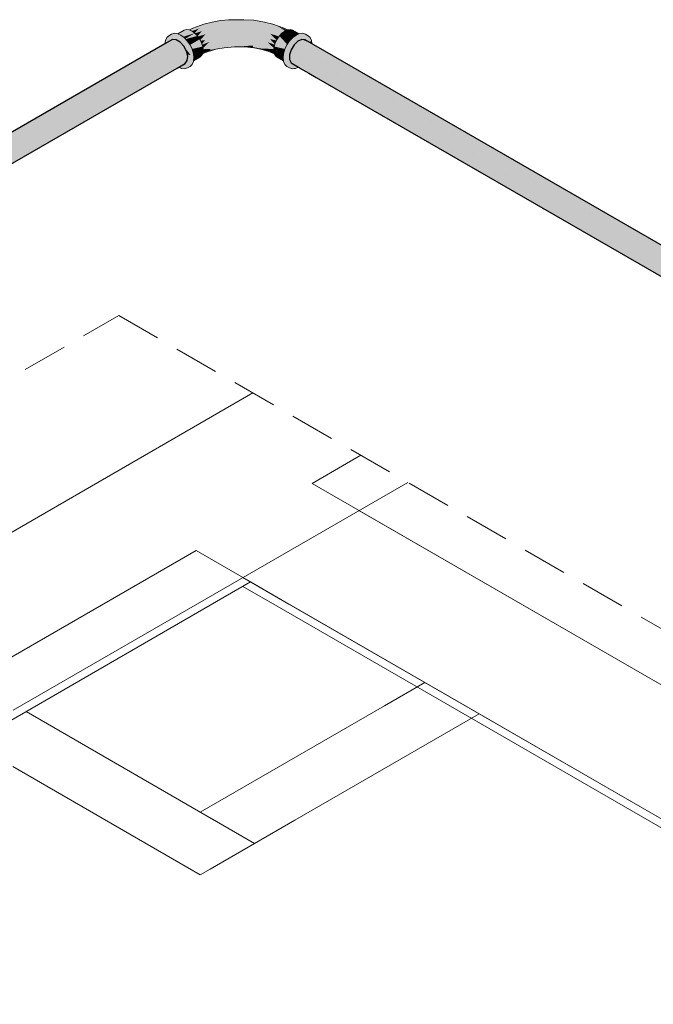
# Model space of a CAD drawing. Header units: millimetres. Extents: x 2 to 902, y -447 to 199.
# Tile 188 of 256: x 36.46 to 39.29, y 86.74 to 91.15. Entities that reach past the tile are written whole.
import ezdxf

# ---------------------------------------------------------------- set-up
doc = ezdxf.new("R2010")
doc.units = ezdxf.units.MM
doc.header["$MEASUREMENT"] = 0
doc.linetypes.add('JIS_02_2.0', pattern=[0.3, 0.2, -0.1])
for name, color, linetype, lineweight in [('AF-Condutos', 4, 'Continuous', 25), ('AF-Conexões', 9, 'Continuous', 18), ('DI-Área do detalhe', 7, 'JIS_02_2.0', 9), ('IFC-Laje-Contorno', 134, 'Continuous', 5), ('IFC-Parede padrão-Contorno', 44, 'Continuous', 5), ('IFC-Parede-Contorno', 42, 'Continuous', 5)]:
    doc.layers.add(name, color=color, linetype=linetype, lineweight=lineweight)

msp = doc.modelspace()

# ---------------------------------------------------------------- hatches: boundary and pattern name
at = {"layer": 'AF-Condutos', "linetype": 'Continuous'}
for points in [[(37.2006, 90.9525), (37.1648, 90.9319), (37.171, 90.9354), (37.2006, 90.9525), (37.2096, 90.9653), (37.1635, 90.9386), (37.2096, 90.9653), (37.2115, 90.9849), (37.206, 91.0078), (37.1189, 90.9576), (37.1443, 90.9468), (37.1253, 90.9358), (37.1263, 90.9357), (37.145, 90.9465), (37.1263, 90.9357), (34.71, 89.5406), (37.1531, 90.933), (37.1631, 90.9388), (37.1537, 90.933), (37.1631, 90.9388), (37.1532, 90.933), (34.7081, 89.521), (37.1631, 90.9388), (34.71, 89.5406), (37.1263, 90.9357), (37.1253, 90.9358), (37.1443, 90.9468), (37.125, 90.9358), (37.1443, 90.9468), (37.1189, 90.9576), (37.0876, 90.9395), (34.7044, 89.5636), (34.6991, 89.5735), (34.6976, 89.5763), (34.6928, 89.5851), (34.6799, 89.567), (34.6928, 89.5851), (34.6924, 89.586), (34.6943, 89.5871), (37.1939, 91.0303), (34.7116, 89.6112), (37.1939, 91.0303), (34.7272, 89.633), (37.1939, 91.0303), (37.1775, 91.0482), (34.8243, 89.709), (34.7525, 89.6681), (34.7319, 89.6395), (34.7525, 89.6681), (34.7149, 89.6468), (34.6998, 89.6382), (34.702, 89.6288), (34.6998, 89.6382), (34.6986, 89.6375), (34.6978, 89.637), (34.6978, 89.6354), (34.6978, 89.6336), (34.6978, 89.6229), (34.6979, 89.6231), (34.6978, 89.6198), (34.6982, 89.6235), (34.6978, 89.6198), (34.703, 89.6244), (34.6978, 89.6198), (34.6978, 89.6181), (34.7033, 89.6231), (34.7035, 89.622), (34.7033, 89.6231), (34.6978, 89.6181), (34.6978, 89.6198), (34.6979, 89.6231), (34.6978, 89.6229), (34.6978, 89.6336), (34.6942, 89.6179), (34.6941, 89.6178), (34.6938, 89.6163), (34.6941, 89.6178), (34.6916, 89.6143), (34.69, 89.6121), (34.6933, 89.614), (34.6978, 89.6165), (34.7039, 89.6201), (34.7133, 89.6255), (34.7279, 89.634), (34.7133, 89.6255), (34.7129, 89.6252), (34.7111, 89.6239), (34.7021, 89.6171), (34.7111, 89.6239), (34.7129, 89.6252), (34.7133, 89.6255), (34.69, 89.6121), (34.6898, 89.6118), (34.6865, 89.6072), (34.686, 89.605), (34.6865, 89.6072), (34.6837, 89.6032), (34.6795, 89.6001), (34.6805, 89.5989), (34.6838, 89.5953), (34.6795, 89.6001), (34.6791, 89.5998), (34.6791, 89.5841), (34.6791, 89.5748), (34.6791, 89.5726), (34.6791, 89.5714), (34.6791, 89.5683), (34.6791, 89.5666), (34.6791, 89.566), (34.6791, 89.5666), (34.6791, 89.5683), (34.6791, 89.5714), (34.6791, 89.5726), (34.6791, 89.5748), (34.6785, 89.5719), (34.6781, 89.5703), (34.677, 89.5655), (34.6767, 89.564), (34.6785, 89.5651), (34.6791, 89.5655), (34.6791, 89.5633), (34.6791, 89.5655), (34.6785, 89.5651), (34.6767, 89.564), (34.6762, 89.5619), (34.6756, 89.561), (34.676, 89.561), (34.6791, 89.5613), (34.6833, 89.5617), (34.6965, 89.5716), (34.6945, 89.5627), (34.6965, 89.5716), (34.6833, 89.5617), (34.6756, 89.561), (34.6742, 89.559), (34.6816, 89.5604), (34.6799, 89.5591), (34.6816, 89.5604), (34.6742, 89.559), (34.673, 89.5574), (34.6759, 89.5561), (34.6913, 89.5491), (34.6759, 89.5561), (34.673, 89.5574), (34.672, 89.5561), (34.6746, 89.5551), (34.6742, 89.5548), (34.6746, 89.5551), (34.672, 89.5561), (34.6717, 89.5556), (34.6733, 89.5541), (34.6891, 89.5391), (34.6733, 89.5541), (34.6717, 89.5556), (34.6708, 89.5544), (34.6721, 89.5533), (34.6719, 89.5531), (34.6721, 89.5533), (34.6708, 89.5544), (34.6708, 89.5539), (34.6715, 89.5528), (34.6708, 89.5539), (34.6708, 89.5523), (34.6866, 89.5284), (34.6708, 89.5523), (34.6708, 89.5478), (34.6708, 89.5103), (34.6708, 89.5089), (34.6825, 89.5107), (34.6708, 89.5089), (34.6813, 89.5054), (34.6845, 89.5044), (34.6991, 89.5082), (37.1649, 90.9319)], [(37.1098, 91.0405), (37.1096, 91.0385), (37.1098, 91.0405), (37.1094, 91.0402), (34.6976, 89.6478), (34.6976, 89.6478), (34.6977, 89.6476), (37.1085, 91.0294), (37.1104, 91.0305), (37.1085, 91.0294), (34.6927, 89.6345), (37.1084, 91.0291), (34.6927, 89.6341), (37.1058, 91.0074), (37.1125, 91.0112), (37.1775, 91.0482), (37.1595, 91.0586), (37.1104, 91.0303), (37.1595, 91.0586), (37.143, 91.0596)], [(37.7672, 91.0336), (37.7222, 91.0598), (37.7043, 91.0516), (37.6872, 91.0353), (37.6738, 91.0137), (37.7597, 90.9635), (37.7782, 90.9528), (37.7781, 90.9535), (37.7598, 90.964), (37.7781, 90.9535), (37.7782, 90.9528), (41.7836, 88.6409), (37.7743, 90.9844), (37.7627, 90.9912), (37.7743, 90.9845), (37.7743, 90.985), (37.7627, 90.9917), (37.7743, 90.985), (37.7743, 90.9845), (41.7969, 88.6625), (37.7709, 91.0128), (37.7653, 91.016), (37.7709, 91.0128), (37.7708, 91.0132), (37.7654, 91.0164), (37.7708, 91.0132), (37.7709, 91.0128), (41.8141, 88.6789), (37.7684, 91.0329)], [(37.768, 91.0409), (37.7674, 91.0411), (37.7222, 91.0598), (37.7672, 91.0338), (37.7684, 91.0331), (37.7678, 91.0385), (37.7684, 91.0331), (37.7222, 91.0598), (37.7684, 91.0329), (41.832, 88.687)], [(37.768, 91.0409), (37.7378, 91.0584), (37.7222, 91.0598)], [(41.8206, 88.7012), (37.7378, 91.0584), (41.8136, 88.6976), (41.8151, 88.6972), (41.8186, 88.6997), (41.8212, 88.7009)], [(37.206, 91.0078), (37.1939, 91.0303), (34.6924, 89.586), (34.7044, 89.5636)], [(34.6997, 89.6385), (37.1104, 91.0305), (34.7014, 89.6497), (34.6978, 89.6476), (34.6977, 89.6475), (34.6978, 89.6472), (34.6978, 89.6433), (34.6984, 89.6444), (34.6978, 89.6433), (34.6978, 89.6373), (34.699, 89.6416), (34.6993, 89.6404), (34.699, 89.6416), (34.6978, 89.6373), (34.6987, 89.6379)], [(37.1084, 91.0291), (34.6997, 89.6385), (34.6987, 89.6379), (34.6978, 89.6373), (34.6978, 89.6371), (34.6987, 89.6376), (34.6998, 89.6382)], [(37.7298, 90.9536), (37.757, 90.9379), (37.7818, 90.9236), (41.7762, 88.6177), (37.7817, 90.9239), (37.757, 90.9382), (37.7817, 90.9239), (41.7762, 88.6177), (37.7782, 90.9527), (37.7597, 90.9635), (37.73, 90.9538), (37.7597, 90.9635), (37.7465, 90.9712), (37.6738, 91.0137), (37.6665, 90.9904), (37.6665, 90.9696), (37.7155, 90.9414), (37.7172, 90.9404), (37.7549, 90.9186), (37.6665, 90.9696), (37.7549, 90.9184), (37.7845, 90.9013), (41.7762, 88.5969), (37.7844, 90.9016), (37.783, 90.9134), (37.7561, 90.9291), (37.7241, 90.9476), (37.7561, 90.9291), (37.783, 90.9134), (37.7844, 90.9016), (41.7762, 88.5969), (37.7818, 90.9233), (37.757, 90.9377), (37.7312, 90.9528)], [(41.7988, 88.6877), (37.7653, 91.016), (41.7852, 88.6694), (41.786, 88.669), (41.7866, 88.6699), (41.7891, 88.6736), (41.8012, 88.6863)], [(41.8125, 88.6983), (37.7684, 91.0329), (41.8007, 88.6867), (41.8012, 88.6863), (41.8015, 88.6867), (41.8034, 88.6886), (41.8148, 88.697)], [(37.707, 90.9357), (37.7075, 90.9355), (37.7108, 90.9335), (37.7135, 90.932), (37.7149, 90.9321), (37.7135, 90.932), (37.7539, 90.9087), (37.7858, 90.8902), (41.7836, 88.5821), (37.7845, 90.9012), (37.7549, 90.9184), (37.7288, 90.9335), (37.7174, 90.9401), (37.7168, 90.9399), (37.7135, 90.9385), (37.7089, 90.9365), (37.7135, 90.9385), (37.7168, 90.9399), (37.7174, 90.9401), (37.7172, 90.9403), (37.715, 90.941), (37.7172, 90.9403), (37.7154, 90.9413), (37.6665, 90.9696), (37.6738, 90.9549)], [(37.7298, 90.9536), (37.7818, 90.9233), (41.7762, 88.6177), (37.7818, 90.9236)], [(41.7625, 88.6257), (41.7676, 88.6363), (41.7728, 88.6471), (41.7711, 88.6481), (37.7597, 90.9635)], [(41.7716, 88.6479), (41.7728, 88.6472), (41.7769, 88.6558), (41.7859, 88.6689), (41.7838, 88.6701), (37.7627, 90.9912)], [(41.7597, 88.5977), (41.7606, 88.6059), (41.7586, 88.6071), (37.7549, 90.9184), (41.7595, 88.5961)], [(41.7589, 88.607), (41.7606, 88.606), (41.7617, 88.6165), (41.7641, 88.6247), (41.7627, 88.6255), (37.7818, 90.9233)]]:
    msp.add_hatch(color=151, dxfattribs=at).paths.add_polyline_path(points)
at = {"layer": 'AF-Conexões', "linetype": 'Continuous'}
for points in [[(37.4674, 91.0267), (37.5213, 91.0203), (37.5047, 91.0236), (37.4601, 91.0295), (37.4193, 91.0337), (37.4545, 91.0301), (37.4601, 91.0295), (37.4601, 91.0306), (37.4604, 91.0393), (37.4601, 91.0295), (37.5029, 91.0327), (37.5047, 91.0236), (37.5429, 91.0189), (37.5663, 91.0184), (37.5354, 91.029), (37.5663, 91.0184), (37.5974, 91.0161), (37.5976, 91.0179), (37.5978, 91.0203), (37.5671, 91.0315), (37.5978, 91.0203), (37.569, 91.0478), (37.5269, 91.0433), (37.4835, 91.0505), (37.4387, 91.053), (37.4835, 91.0505), (37.5269, 91.0433), (37.569, 91.0478), (37.601, 91.0359), (37.6017, 91.0382), (37.58, 91.0618), (37.5429, 91.0689), (37.5034, 91.0621), (37.5429, 91.0689), (37.58, 91.0618), (37.6085, 91.0547), (37.6095, 91.057), (37.5807, 91.0857), (37.5401, 91.0903), (37.5024, 91.0813), (37.4602, 91.0816), (37.5024, 91.0813), (37.5401, 91.0903), (37.5807, 91.0857), (37.6197, 91.073), (37.6212, 91.0752), (37.6035, 91.0964), (37.6324, 91.0875), (37.6301, 91.0882), (37.6268, 91.0834), (37.6301, 91.0882), (37.6035, 91.0964), (37.6191, 91.0778), (37.6266, 91.0831), (37.6191, 91.0778), (37.6212, 91.0753), (37.6214, 91.0754), (37.6216, 91.0757), (37.6244, 91.0799), (37.6216, 91.0757), (37.6262, 91.0806), (37.6326, 91.0874), (37.6334, 91.0882), (37.6344, 91.0893), (37.6346, 91.0894), (37.6142, 91.1091), (37.5669, 91.1132), (37.5336, 91.1107), (37.5029, 91.1028), (37.5336, 91.1107), (37.5669, 91.1132), (37.6142, 91.1091), (37.6323, 91.0916), (37.6348, 91.0892), (37.6393, 91.0925), (37.6457, 91.0972), (37.6456, 91.0973), (37.6457, 91.0972), (37.6462, 91.0975), (37.6476, 91.0981), (37.6472, 91.0982), (37.6476, 91.0981), (37.6472, 91.0983), (37.6137, 91.1197), (37.6558, 91.1016), (37.6572, 91.1022), (37.6428, 91.1101), (37.5924, 91.1282), (37.5736, 91.1274), (37.5924, 91.1282), (37.5554, 91.1374), (37.5303, 91.1395), (37.5366, 91.1299), (37.5303, 91.1395), (37.5554, 91.1374), (37.5072, 91.1455), (37.4961, 91.1402), (37.4981, 91.1248), (37.4666, 91.1001), (37.4981, 91.1248), (37.4961, 91.1402), (37.5072, 91.1455), (37.4632, 91.1482), (37.461, 91.1355), (37.4325, 91.1278), (37.4367, 91.1127), (37.4139, 91.0872), (37.4169, 91.0676), (37.3938, 91.0505), (37.4169, 91.0676), (37.4139, 91.0872), (37.4367, 91.1127), (37.4325, 91.1278), (37.461, 91.1355), (37.4632, 91.1482), (37.3959, 91.1478), (37.4295, 91.1464), (37.3959, 91.1478), (37.3583, 91.1439), (37.3911, 91.1433), (37.4173, 91.1384), (37.3911, 91.1433), (37.3583, 91.1439), (37.3389, 91.1383), (37.3593, 91.1349), (37.3718, 91.1195), (37.3747, 91.0963), (37.3745, 91.0699), (37.3747, 91.0963), (37.3718, 91.1195), (37.3593, 91.1349), (37.3389, 91.1383), (37.3583, 91.1439), (37.3217, 91.1375), (37.2833, 91.1277), (37.3051, 91.1277), (37.3162, 91.1154), (37.3331, 91.0985), (37.3162, 91.1154), (37.3051, 91.1277), (37.2833, 91.1277), (37.2345, 91.1101), (37.2193, 91.1025), (37.2201, 91.1022), (37.2215, 91.1016), (37.2298, 91.0981), (37.2644, 91.12), (37.2301, 91.0983), (37.2298, 91.0981), (37.2312, 91.0975), (37.2316, 91.0972), (37.2317, 91.0973), (37.2633, 91.1092), (37.2428, 91.0894), (37.2425, 91.0892), (37.2439, 91.0882), (37.2447, 91.0874), (37.2449, 91.0875), (37.2747, 91.0969), (37.2561, 91.0752), (37.2577, 91.0729), (37.2912, 91.0829), (37.3176, 91.0719), (37.3401, 91.0649), (37.3505, 91.0433), (37.3745, 91.0316), (37.3505, 91.0433), (37.3401, 91.0649), (37.3176, 91.0719), (37.2912, 91.0829), (37.2677, 91.0572), (37.2691, 91.0543), (37.289, 91.0571), (37.2754, 91.0389), (37.2763, 91.036), (37.309, 91.049), (37.2795, 91.0204), (37.2798, 91.0179), (37.3103, 91.0315), (37.2798, 91.0179), (37.28, 91.0159), (37.309, 91.0174), (37.3176, 91.0123), (37.3374, 91.016), (37.3747, 91.023), (37.3603, 91.0233), (37.3401, 91.0236), (37.3747, 91.023), (37.4208, 91.0271)], [(37.1116, 91.0549), (37.1098, 91.0405), (37.1116, 91.0415), (37.1232, 91.0482), (37.1239, 91.0486), (37.1306, 91.0525), (37.143, 91.0596), (37.1462, 91.0594), (37.1476, 91.0594), (37.1484, 91.0593), (37.1595, 91.0586), (37.1677, 91.0581), (37.1579, 91.0595), (37.1677, 91.0581), (37.1595, 91.0586), (37.1751, 91.0496), (37.177, 91.0485), (37.1775, 91.0482), (37.1815, 91.0438), (37.1784, 91.0477), (37.1701, 91.0579), (37.1685, 91.058), (37.1701, 91.0579), (37.1587, 91.0687), (37.1585, 91.0686), (37.1525, 91.0626), (37.1457, 91.0612), (37.1454, 91.061), (37.1457, 91.0612), (37.1525, 91.0626), (37.1585, 91.0686), (37.1503, 91.0639), (37.1496, 91.0635), (37.1503, 91.0639), (37.1585, 91.0686), (37.144, 91.0675), (37.1585, 91.0686), (37.1587, 91.0687), (37.1701, 91.0579), (37.1606, 91.0698), (37.1591, 91.0689), (37.1606, 91.0698), (37.1524, 91.0756), (37.1606, 91.0698), (37.1548, 91.077), (37.1815, 91.0438), (37.1939, 91.0303), (37.197, 91.0245), (37.2254, 90.9892), (37.2074, 91.0155), (37.1812, 91.0538), (37.1685, 91.0725), (37.2254, 90.9892), (37.2188, 90.984), (37.2195, 90.9828), (37.2188, 90.984), (37.2254, 90.9892), (37.2144, 90.9922), (37.2123, 90.9927), (37.2094, 90.9935), (37.2115, 90.9849), (37.2129, 90.9792), (37.2115, 90.9849), (37.2108, 90.9775), (37.2136, 90.9763), (37.2108, 90.9775), (37.21, 90.9689), (37.2153, 90.9694), (37.2261, 90.9704), (37.2257, 90.9712), (37.2261, 90.9704), (37.2273, 90.9705), (37.2128, 90.9497), (37.1979, 90.9286), (37.2101, 90.9324), (37.2198, 90.9538), (37.2101, 90.9324), (37.2219, 90.9392), (37.2195, 90.941), (37.2254, 90.954), (37.2257, 90.9572), (37.2352, 90.9627), (37.2257, 90.9572), (37.2254, 90.954), (37.2195, 90.941), (37.2219, 90.9392), (37.2312, 90.9478), (37.2371, 90.9609), (37.2375, 90.964), (37.2391, 90.9773), (37.2371, 90.9961), (37.2312, 91.0158), (37.2195, 91.009), (37.2312, 91.0158), (37.2101, 91.0285), (37.1979, 91.0464), (37.2101, 91.0285), (37.2312, 91.0158), (37.2219, 91.0353), (37.2097, 91.0532), (37.1837, 91.0614), (37.2097, 91.0532), (37.1955, 91.0682), (37.1802, 91.0793), (37.1562, 91.0777), (37.1802, 91.0793), (37.1679, 91.0845), (37.1584, 91.079), (37.1679, 91.0845), (37.165, 91.0858), (37.1508, 91.0872), (37.139, 91.0804), (37.1508, 91.0872), (37.1386, 91.0834), (37.1268, 91.0766), (37.1532, 91.079), (37.1496, 91.0787), (37.1512, 91.0769), (37.1412, 91.0691), (37.1512, 91.0769), (37.1496, 91.0787), (37.1281, 91.0767), (37.1282, 91.0766), (37.1408, 91.0694), (37.1282, 91.0766), (37.1281, 91.0767), (37.1268, 91.0766), (37.1376, 91.067), (37.1448, 91.0607), (37.1268, 91.0766), (37.1161, 91.0613)], [(37.169, 91.0841), (37.1707, 91.0834), (37.1729, 91.0824), (37.1734, 91.0822), (37.1762, 91.081), (37.1787, 91.08), (37.2083, 91.097), (37.179, 91.0802), (37.1802, 91.0793), (37.1811, 91.0786), (37.1815, 91.0788), (37.2312, 91.0975), (37.2193, 91.1025), (37.2184, 91.1029), (37.2066, 91.1041), (37.1964, 91.1009), (37.1679, 91.0845)], [(37.191, 91.0715), (37.2439, 91.0882), (37.2312, 91.0975), (37.1811, 91.0786), (37.1888, 91.073)], [(37.192, 91.0718), (37.191, 91.0715), (37.1955, 91.0682), (37.2003, 91.0631), (37.2015, 91.0638), (37.2439, 91.0882)], [(37.202, 91.0613), (37.2558, 91.0757), (37.2439, 91.0882), (37.2003, 91.0631)], [(37.2633, 91.1092), (37.2316, 91.0972), (37.2425, 91.0892)], [(37.2472, 91.0882), (37.2447, 91.0874), (37.2558, 91.0757), (37.2562, 91.0753), (37.2747, 91.0969)], [(37.6114, 91.0608), (37.6197, 91.073), (37.6176, 91.0737), (37.5807, 91.0857), (37.6091, 91.0574), (37.6095, 91.057)], [(37.6137, 91.1197), (37.6476, 91.0981), (37.6558, 91.1016)], [(37.667, 91.0522), (37.6334, 91.0882), (37.6216, 91.0757), (37.6568, 91.0373), (37.6656, 91.0502)], [(37.6785, 91.0647), (37.6462, 91.0975), (37.6334, 91.0882), (37.677, 91.0631)], [(37.6348, 91.0892), (37.6344, 91.0893), (37.6334, 91.0882)], [(37.6751, 91.0641), (37.6334, 91.0882), (37.6669, 91.0523), (37.6676, 91.0532), (37.677, 91.0631)], [(37.6348, 91.0892), (37.6346, 91.0894), (37.6344, 91.0893)], [(37.707, 90.9357), (37.7067, 90.9359), (37.7024, 90.9384), (37.6994, 90.9401), (37.6856, 90.9312), (37.686, 90.9304), (37.6856, 90.9312), (37.6994, 90.9401), (37.6935, 90.9435), (37.6852, 90.932), (37.6935, 90.9435), (37.6921, 90.9444), (37.6843, 90.9338), (37.6921, 90.9444), (37.684, 90.9343), (37.6863, 90.9372), (37.6921, 90.9444), (37.6738, 90.9549), (37.6737, 90.955), (37.6741, 90.9544), (37.6737, 90.955), (37.7678, 91.0385), (37.6665, 90.9633), (37.6688, 90.965), (37.6683, 90.966), (37.6682, 90.9662), (37.6676, 90.9674), (37.6665, 90.9647), (37.6633, 90.961), (37.6665, 90.9591), (37.6633, 90.961), (37.6665, 90.9486), (37.6811, 90.9402), (37.6665, 90.9486), (37.6665, 90.9483), (37.6812, 90.9401), (37.682, 90.9383), (37.6812, 90.9401), (37.6665, 90.9483), (37.6665, 90.9486), (37.6633, 90.961), (37.6665, 90.9647), (37.6627, 90.9613), (37.6554, 90.9551), (37.6627, 90.9613), (37.6665, 90.9647), (37.6623, 90.9616), (37.6665, 90.9647), (37.6676, 90.9674), (37.6665, 90.9664), (37.6676, 90.9674), (37.6675, 90.9675), (37.6665, 90.9666), (37.6615, 90.962), (37.6559, 90.9569), (37.6616, 90.962), (37.6559, 90.9569), (37.6615, 90.962), (37.6614, 90.9621), (37.6561, 90.9573), (37.6542, 90.9557), (37.6552, 90.9546), (37.6665, 90.9425), (37.6552, 90.9546), (37.6542, 90.9557), (37.6561, 90.9573), (37.6613, 90.9621), (37.6665, 90.9669), (37.6612, 90.9622), (37.6665, 90.9669), (37.6674, 90.9678), (37.6673, 90.968), (37.6673, 90.9681), (37.6665, 90.9673), (37.6673, 90.9681), (37.6667, 90.9693), (37.6665, 90.9674), (37.661, 90.9623), (37.6562, 90.9578), (37.661, 90.9623), (37.6665, 90.9674), (37.6667, 90.9693), (37.6665, 90.9696), (37.6636, 90.9755), (37.6665, 90.9696), (37.6665, 90.9904), (37.6625, 90.9777), (37.6665, 90.9904), (37.6693, 90.9992), (37.6665, 90.9914), (37.6624, 90.9779), (37.6581, 90.9639), (37.6563, 90.9579), (37.6581, 90.9639), (37.6624, 90.9779), (37.6581, 90.964), (37.6624, 90.9779), (37.6665, 90.9914), (37.662, 90.9787), (37.6665, 90.9914), (37.6693, 90.9992), (37.6665, 90.9959), (37.6616, 90.9796), (37.6571, 90.9646), (37.6616, 90.9796), (37.6665, 90.9959), (37.6615, 90.9798), (37.6665, 90.9959), (37.6693, 90.9992), (37.6665, 90.9976), (37.6625, 90.9953), (37.6577, 90.9875), (37.6581, 90.9866), (37.6583, 90.9862), (37.6581, 90.9866), (37.6526, 90.9793), (37.6568, 90.9647), (37.6526, 90.9793), (37.6533, 90.9667), (37.654, 90.9558), (37.6533, 90.9667), (37.653, 90.9669), (37.6533, 90.9667), (37.6526, 90.9793), (37.6581, 90.9866), (37.6577, 90.9875), (37.6625, 90.9953), (37.6557, 90.9914), (37.652, 90.9893), (37.652, 90.9783), (37.652, 90.9675), (37.652, 90.957), (37.652, 90.9893), (37.6672, 91.0285), (37.6579, 91.0091), (37.6672, 91.0285), (37.6936, 91.0614), (37.7089, 91.0725), (37.7548, 91.0583), (37.7657, 91.0549), (37.7599, 91.0679), (37.7505, 91.0766), (37.7383, 91.0804), (37.7234, 91.0764), (37.7212, 91.0777), (37.7117, 91.0832), (37.7212, 91.0777), (37.7234, 91.0764), (37.7383, 91.0804), (37.7241, 91.079), (37.7383, 91.0804), (37.7505, 91.0766), (37.7387, 91.0834), (37.7265, 91.0872), (37.7123, 91.0858), (37.7094, 91.0845), (37.6971, 91.0793), (37.6818, 91.0682), (37.6794, 91.0464), (37.6818, 91.0682), (37.6676, 91.0532), (37.6554, 91.0353), (37.6461, 91.0158), (37.6402, 90.9961), (37.65, 90.9705), (37.6402, 90.9961), (37.6382, 90.9773), (37.6516, 90.9572), (37.6382, 90.9773), (37.6398, 90.964), (37.6493, 90.9585), (37.6398, 90.964), (37.6402, 90.9609), (37.6461, 90.9478), (37.6554, 90.9392), (37.6672, 90.9324), (37.6579, 90.9411), (37.6672, 90.9324), (37.6794, 90.9286), (37.652, 90.9541), (37.6543, 90.9519), (37.6665, 90.9406), (37.6794, 90.9286), (37.6865, 90.9293), (37.6936, 90.93)], [(37.6428, 91.1101), (37.6564, 91.1027), (37.6573, 91.1022), (37.658, 91.1025), (37.6575, 91.1028)], [(37.6589, 91.1029), (37.658, 91.1025), (37.6462, 91.0975), (37.6885, 91.073), (37.6901, 91.0742), (37.6903, 91.0743), (37.6608, 91.1011), (37.6986, 91.08), (37.7005, 91.0808), (37.6691, 91.097), (37.7005, 91.0808), (37.6986, 91.0823), (37.6708, 91.1041)], [(37.6872, 91.0738), (37.6462, 91.0975), (37.6779, 91.0653), (37.6785, 91.0647), (37.6793, 91.0655), (37.6818, 91.0682), (37.6885, 91.073)], [(37.6564, 91.1027), (37.6677, 91.0965), (37.6793, 91.0919)], [(37.6608, 91.1011), (37.6887, 91.0757), (37.6903, 91.0743), (37.6918, 91.0754), (37.6971, 91.0793), (37.6985, 91.0799), (37.6986, 91.08), (37.6982, 91.0801), (37.6983, 91.0802)], [(37.7076, 91.0838), (37.7094, 91.0845), (37.6809, 91.1009), (37.6708, 91.1041), (37.7005, 91.0808), (37.7067, 91.0834)], [(37.1116, 91.0549), (37.1268, 91.0766), (37.1175, 91.0679)], [(37.1787, 91.08), (37.1802, 91.0793), (37.179, 91.0802)], [(37.2038, 91.0617), (37.202, 91.0613), (37.2097, 91.0532), (37.2117, 91.0502), (37.2122, 91.0505), (37.2558, 91.0757)], [(37.2131, 91.0482), (37.2219, 91.0353), (37.2659, 91.0608), (37.2558, 91.0757), (37.2117, 91.0502)], [(37.2307, 91.0169), (37.2787, 91.028), (37.2738, 91.0445), (37.2659, 91.0608), (37.2219, 91.0353), (37.2229, 91.0331), (37.2297, 91.0191)], [(37.2562, 91.0753), (37.2558, 91.0757), (37.2561, 91.0752)], [(37.2598, 91.0735), (37.2577, 91.0729), (37.2659, 91.0608), (37.2677, 91.0572), (37.2681, 91.0576), (37.2912, 91.0829)], [(37.276, 91.0397), (37.289, 91.0571), (37.2708, 91.0545), (37.2691, 91.0543), (37.271, 91.0502), (37.2738, 91.0445), (37.2754, 91.0389)], [(37.2806, 91.0215), (37.309, 91.049), (37.2778, 91.0366), (37.2763, 91.036), (37.2772, 91.0329), (37.2787, 91.028), (37.2795, 91.0204)], [(37.5967, 91.0214), (37.5978, 91.0203), (37.5986, 91.028), (37.5996, 91.0364), (37.569, 91.0478)], [(37.6009, 91.0391), (37.6017, 91.0382), (37.6036, 91.0445), (37.6085, 91.0547), (37.6067, 91.0552), (37.58, 91.0618)], [(37.6476, 91.0191), (37.6487, 91.0212), (37.6554, 91.0353), (37.6566, 91.0376), (37.6216, 91.0757), (37.6114, 91.0608), (37.6036, 91.0445), (37.5986, 91.028), (37.6466, 91.0169)], [(37.6212, 91.0753), (37.6212, 91.0752), (37.6214, 91.0754)], [(37.7205, 91.059), (37.7128, 91.0597), (37.7028, 91.0606), (37.6966, 91.0505), (37.7028, 91.0606), (37.6936, 91.0614), (37.675, 91.0382), (37.6945, 91.0471), (37.675, 91.0382), (37.6672, 91.0285), (37.6852, 91.0333), (37.6796, 91.0318), (37.6778, 91.0264), (37.6796, 91.0318), (37.6672, 91.0285), (37.6597, 91.0091), (37.652, 90.9893), (37.6745, 91.0159), (37.652, 90.9893), (37.6625, 90.9953), (37.663, 90.9961), (37.6625, 90.9953), (37.6693, 90.9992), (37.6696, 91.0003), (37.6738, 91.0137), (37.6755, 91.0163), (37.6862, 91.0336), (37.6863, 91.0339), (37.6872, 91.0353), (37.6882, 91.0368), (37.691, 91.0414), (37.6921, 91.0433), (37.691, 91.0414), (37.6882, 91.0368), (37.6872, 91.0353), (37.6893, 91.0373), (37.6971, 91.0447), (37.7043, 91.0516)], [(37.6669, 91.0523), (37.667, 91.0522), (37.6671, 91.0525), (37.6676, 91.0532)], [(37.7657, 91.0549), (37.7614, 91.0563), (37.7335, 91.0649), (37.7186, 91.0695), (37.7296, 91.0631), (37.7186, 91.0695), (37.7089, 91.0725), (37.6948, 91.0622), (37.6959, 91.0621), (37.6948, 91.0622), (37.6936, 91.0614), (37.7205, 91.059), (37.7212, 91.0593), (37.7222, 91.0598), (37.7378, 91.0584), (37.7398, 91.0573), (37.7508, 91.0509), (37.7548, 91.0486), (37.7571, 91.0473)], [(37.6983, 91.0802), (37.6982, 91.0801), (37.6986, 91.08)], [(37.7657, 91.0549), (37.7571, 91.0473), (37.7674, 91.0413)], [(37.2041, 91.0157), (37.197, 91.0245), (37.2001, 91.0188)], [(37.2117, 90.9971), (37.2254, 90.9892), (37.2041, 91.0157), (37.2001, 91.0188), (37.206, 91.0078), (37.2074, 91.0052), (37.206, 91.0078), (37.2064, 91.0061), (37.208, 90.9992), (37.2094, 90.9935), (37.2144, 90.9922), (37.2254, 90.9892)], [(37.237, 91.0039), (37.2787, 91.028), (37.2309, 91.017), (37.2307, 91.0169), (37.2309, 91.0166), (37.2312, 91.0158), (37.2351, 91.0028)], [(37.2358, 91.0007), (37.2804, 91.0123), (37.2787, 91.028), (37.2351, 91.0028)], [(37.2393, 90.9886), (37.2804, 91.0123), (37.2366, 91.0009), (37.2358, 91.0007), (37.2361, 90.9996), (37.2371, 90.9961), (37.238, 90.9878)], [(37.2378, 90.966), (37.2375, 90.964), (37.2659, 90.9804), (37.2738, 90.9877), (37.2771, 90.995), (37.2787, 90.9986), (37.2568, 90.9859), (37.2389, 90.9756), (37.2387, 90.9736), (37.2379, 90.967)], [(37.2382, 90.9857), (37.2787, 90.9986), (37.2804, 91.0123), (37.238, 90.9878)], [(37.2393, 90.9758), (37.2787, 90.9986), (37.2402, 90.9863), (37.2382, 90.9857), (37.2384, 90.9839), (37.2391, 90.9773), (37.2389, 90.9756)], [(37.3331, 91.0147), (37.3176, 91.0123), (37.289, 91.0028), (37.2778, 90.9967), (37.2771, 90.995), (37.2912, 91.0014)], [(37.2778, 90.9967), (37.2785, 90.9971), (37.289, 91.0028), (37.2799, 91.0013), (37.279, 91.0012), (37.2789, 91.0006), (37.2787, 90.9986)], [(37.3176, 91.0123), (37.3167, 91.0128), (37.309, 91.0174), (37.2793, 91.0035), (37.279, 91.0012), (37.289, 91.0028), (37.3099, 91.0098)], [(37.2812, 91.0044), (37.309, 91.0174), (37.2808, 91.016), (37.28, 91.0159), (37.2801, 91.0147), (37.2804, 91.0123), (37.2793, 91.0035)], [(37.4873, 91.0276), (37.5041, 91.0264), (37.5029, 91.0327), (37.4742, 91.0306), (37.4601, 91.0295), (37.4823, 91.0266), (37.492, 91.0265), (37.5041, 91.0264)], [(37.5047, 91.0236), (37.5041, 91.0264), (37.4823, 91.0266)], [(37.5222, 91.0209), (37.5429, 91.0177), (37.5429, 91.0189), (37.519, 91.0218), (37.5047, 91.0236), (37.5169, 91.0208), (37.5264, 91.0197), (37.5213, 91.0203), (37.5309, 91.0184), (37.543, 91.016), (37.5429, 91.0177)], [(37.5213, 91.0203), (37.5169, 91.0208), (37.5431, 91.0148), (37.543, 91.016)], [(37.5429, 91.0189), (37.5476, 91.0173), (37.5795, 91.0065), (37.5663, 91.0184), (37.5439, 91.0188)], [(37.5484, 91.017), (37.5759, 91.0074), (37.5803, 91.0058), (37.5795, 91.0065), (37.5476, 91.0173), (37.5429, 91.0189), (37.5431, 91.0148), (37.5668, 91.0091), (37.5803, 91.0058)], [(37.5803, 91.0058), (37.5431, 91.0148), (37.575, 91.0055), (37.6004, 90.9947), (37.5998, 90.9959)], [(37.5961, 91.0044), (37.597, 91.0123), (37.5974, 91.0161), (37.5965, 91.0161), (37.5663, 91.0184)], [(37.598, 91.0035), (37.5663, 91.0184), (37.5803, 91.0058), (37.5983, 91.0017)], [(37.5983, 90.9994), (37.5971, 91.0019), (37.5803, 91.0058), (37.5887, 91.0016), (37.5986, 90.9987), (37.5986, 90.9986), (37.5986, 90.9987), (37.5986, 90.9993), (37.5985, 90.9995), (37.5983, 91.0017), (37.5971, 91.0019)], [(37.5989, 90.9964), (37.5998, 90.9959), (37.5986, 90.9986), (37.5986, 90.9987), (37.5887, 91.0016)], [(37.598, 91.0035), (37.597, 91.0123), (37.5961, 91.0044)], [(37.6422, 91.0028), (37.5986, 91.028), (37.597, 91.0123), (37.6416, 91.0007)], [(37.638, 90.9886), (37.6393, 90.9878), (37.6402, 90.9961), (37.6407, 91.0009), (37.597, 91.0123)], [(37.597, 91.0123), (37.6383, 90.9784), (37.6393, 90.9878)], [(37.638, 90.9786), (37.597, 91.0123), (37.5986, 90.9986), (37.638, 90.9758), (37.6384, 90.9756), (37.6382, 90.9773), (37.6383, 90.9784)], [(37.5996, 91.0364), (37.5986, 91.028), (37.601, 91.0359)], [(37.6404, 91.0039), (37.6422, 91.0028), (37.6461, 91.0158), (37.6464, 91.017), (37.5986, 91.028)], [(37.6397, 90.9652), (37.6395, 90.967), (37.6393, 90.9685), (37.6392, 90.9693), (37.6385, 90.9752), (37.6384, 90.9756), (37.6195, 90.9865), (37.6093, 90.9909), (37.6195, 90.9865), (37.5986, 90.9986), (37.6004, 90.9947), (37.6036, 90.9877), (37.6114, 90.9804), (37.6398, 90.964)], [(37.6407, 91.0009), (37.6402, 90.9961), (37.6416, 91.0007)], [(37.6464, 91.017), (37.6461, 91.0158), (37.6466, 91.0169)], [(37.1837, 90.93), (37.1848, 90.9299), (37.1979, 90.9286), (37.2074, 90.9421), (37.2182, 90.9574), (37.2243, 90.9661), (37.2171, 90.962), (37.2123, 90.9592), (37.2089, 90.9572), (37.208, 90.9567), (37.206, 90.9555), (37.208, 90.9567), (37.2089, 90.9572), (37.2123, 90.9592), (37.2171, 90.962), (37.2243, 90.9661), (37.2273, 90.9705), (37.2153, 90.9694), (37.2124, 90.9692), (37.21, 90.9689), (37.2096, 90.9653), (37.2083, 90.9634), (37.2006, 90.9525), (37.1879, 90.9344), (37.2006, 90.9525), (37.1786, 90.9397), (37.174, 90.9371), (37.1711, 90.9354)], [(37.6675, 90.9676), (37.6674, 90.9678), (37.6665, 90.9669), (37.6613, 90.9621), (37.6561, 90.9573), (37.6614, 90.9621), (37.6665, 90.9666)], [(37.6665, 90.9666), (37.6614, 90.9621), (37.6615, 90.962)]]:
    msp.add_hatch(color=161, dxfattribs=at).paths.add_polyline_path(points)

# ---------------------------------------------------------------- linework, layer by layer
at = {"layer": 'AF-Condutos'}
for p, q in [((37.1094, 91.0402), (34.6976, 89.6478)), ((37.1098, 91.0405), (37.1094, 91.0402)), ((37.143, 91.0596), (37.1098, 91.0405)), ((37.1595, 91.0586), (37.143, 91.0596)), ((37.1775, 91.0482), (37.1595, 91.0586)), ((37.1939, 91.0303), (37.1775, 91.0482)), ((37.7043, 91.0516), (37.6872, 91.0353)), ((37.7222, 91.0598), (37.7043, 91.0516)), ((37.7378, 91.0584), (37.7222, 91.0598)), ((41.8206, 88.7012), (37.7378, 91.0584)), ((37.206, 91.0078), (37.1939, 91.0303)), ((37.2115, 90.9849), (37.206, 91.0078)), ((37.6738, 91.0137), (37.6665, 90.9904)), ((37.6872, 91.0353), (37.6738, 91.0137)), ((37.1649, 90.9319), (37.2006, 90.9525)), ((37.2006, 90.9525), (37.2096, 90.9653)), ((37.2096, 90.9653), (37.2115, 90.9849)), ((37.6665, 90.9904), (37.6665, 90.9696)), ((37.6665, 90.9696), (37.6738, 90.9549)), ((37.6738, 90.9549), (37.707, 90.9357)), ((34.6991, 89.5082), (37.1649, 90.9319)), ((37.707, 90.9357), (37.7075, 90.9355)), ((37.7075, 90.9355), (37.7108, 90.9335)), ((37.7108, 90.9335), (37.7135, 90.932)), ((37.7135, 90.932), (37.7539, 90.9087)), ((37.7539, 90.9087), (37.7858, 90.8902)), ((37.7858, 90.8902), (41.7836, 88.5821))]:
    msp.add_line(p, q, dxfattribs=at)
at = {"layer": 'AF-Conexões'}
for p, q in [((37.2833, 91.1277), (37.2345, 91.1101)), ((37.3217, 91.1375), (37.2833, 91.1277)), ((37.3583, 91.1439), (37.3217, 91.1375)), ((37.3959, 91.1478), (37.3583, 91.1439)), ((37.4632, 91.1482), (37.3959, 91.1478)), ((37.5072, 91.1455), (37.4632, 91.1482)), ((37.5554, 91.1374), (37.5072, 91.1455)), ((37.5924, 91.1282), (37.5554, 91.1374)), ((37.6428, 91.1101), (37.5924, 91.1282)), ((37.1386, 91.0834), (37.1268, 91.0766)), ((37.1508, 91.0872), (37.1386, 91.0834)), ((37.165, 91.0858), (37.1508, 91.0872)), ((37.1679, 91.0845), (37.165, 91.0858)), ((37.1964, 91.1009), (37.1679, 91.0845)), ((37.1802, 91.0793), (37.1679, 91.0845)), ((37.2066, 91.1041), (37.1964, 91.1009)), ((37.2184, 91.1029), (37.2066, 91.1041)), ((37.2193, 91.1025), (37.2184, 91.1029)), ((37.2345, 91.1101), (37.2193, 91.1025)), ((37.2312, 91.0975), (37.2193, 91.1025)), ((37.2439, 91.0882), (37.2312, 91.0975)), ((37.2558, 91.0757), (37.2439, 91.0882)), ((37.6334, 91.0882), (37.6216, 91.0757)), ((37.6462, 91.0975), (37.6334, 91.0882)), ((37.6575, 91.1028), (37.6428, 91.1101)), ((37.658, 91.1025), (37.6462, 91.0975)), ((37.658, 91.1025), (37.6575, 91.1028)), ((37.6589, 91.1029), (37.658, 91.1025)), ((37.6708, 91.1041), (37.6589, 91.1029)), ((37.6809, 91.1009), (37.6708, 91.1041)), ((37.7094, 91.0845), (37.6809, 91.1009)), ((37.7094, 91.0845), (37.6971, 91.0793)), ((37.7123, 91.0858), (37.7094, 91.0845)), ((37.7265, 91.0872), (37.7123, 91.0858)), ((37.7387, 91.0834), (37.7265, 91.0872)), ((37.7505, 91.0766), (37.7387, 91.0834)), ((37.1116, 91.0549), (37.1098, 91.0405)), ((37.1175, 91.0679), (37.1116, 91.0549)), ((37.1268, 91.0766), (37.1175, 91.0679)), ((37.1955, 91.0682), (37.1802, 91.0793)), ((37.2097, 91.0532), (37.1955, 91.0682)), ((37.2219, 91.0353), (37.2097, 91.0532)), ((37.2659, 91.0608), (37.2558, 91.0757)), ((37.2738, 91.0445), (37.2659, 91.0608)), ((37.2787, 91.028), (37.2738, 91.0445)), ((37.6036, 91.0445), (37.5986, 91.028)), ((37.6114, 91.0608), (37.6036, 91.0445)), ((37.6216, 91.0757), (37.6114, 91.0608)), ((37.6676, 91.0532), (37.6554, 91.0353)), ((37.6818, 91.0682), (37.6676, 91.0532)), ((37.6971, 91.0793), (37.6818, 91.0682)), ((37.7599, 91.0679), (37.7505, 91.0766)), ((37.7657, 91.0549), (37.7599, 91.0679)), ((37.7674, 91.0413), (37.7657, 91.0549)), ((37.2312, 91.0158), (37.2219, 91.0353)), ((37.2371, 90.9961), (37.2312, 91.0158)), ((37.2391, 90.9773), (37.2371, 90.9961)), ((37.2738, 90.9877), (37.2771, 90.995)), ((37.2771, 90.995), (37.2912, 91.0014)), ((37.2771, 90.995), (37.2787, 90.9986)), ((37.2804, 91.0123), (37.2787, 91.028)), ((37.2787, 90.9986), (37.2804, 91.0123)), ((37.2912, 91.0014), (37.3331, 91.0147)), ((37.3176, 91.0123), (37.3374, 91.016)), ((37.3331, 91.0147), (37.3176, 91.0123)), ((37.3374, 91.016), (37.3747, 91.023)), ((37.3747, 91.023), (37.4208, 91.0271)), ((37.4208, 91.0271), (37.4674, 91.0267)), ((37.4674, 91.0267), (37.5213, 91.0203)), ((37.5047, 91.0236), (37.5169, 91.0208)), ((37.5213, 91.0203), (37.5047, 91.0236)), ((37.5169, 91.0208), (37.5431, 91.0148)), ((37.5431, 91.0148), (37.575, 91.0055)), ((37.575, 91.0055), (37.6004, 90.9947)), ((37.5986, 91.028), (37.597, 91.0123)), ((37.597, 91.0123), (37.5986, 90.9986)), ((37.5986, 90.9986), (37.6004, 90.9947)), ((37.6402, 90.9961), (37.6382, 90.9773)), ((37.6461, 91.0158), (37.6402, 90.9961)), ((37.6554, 91.0353), (37.6461, 91.0158)), ((37.2312, 90.9478), (37.2371, 90.9609)), ((37.2371, 90.9609), (37.2375, 90.964)), ((37.2375, 90.964), (37.2659, 90.9804)), ((37.2375, 90.964), (37.2391, 90.9773)), ((37.2659, 90.9804), (37.2738, 90.9877)), ((37.6004, 90.9947), (37.6036, 90.9877)), ((37.6036, 90.9877), (37.6114, 90.9804)), ((37.6114, 90.9804), (37.6398, 90.964)), ((37.6382, 90.9773), (37.6398, 90.964)), ((37.6398, 90.964), (37.6402, 90.9609)), ((37.6402, 90.9609), (37.6461, 90.9478)), ((37.1711, 90.9354), (37.1837, 90.93)), ((37.1837, 90.93), (37.1848, 90.9299)), ((37.1848, 90.9299), (37.1979, 90.9286)), ((37.1979, 90.9286), (37.2101, 90.9324)), ((37.2101, 90.9324), (37.2219, 90.9392)), ((37.2219, 90.9392), (37.2312, 90.9478)), ((37.6461, 90.9478), (37.6554, 90.9392)), ((37.6554, 90.9392), (37.6672, 90.9324)), ((37.6672, 90.9324), (37.6794, 90.9286)), ((37.6794, 90.9286), (37.6865, 90.9293)), ((37.6865, 90.9293), (37.6936, 90.93)), ((37.6936, 90.93), (37.707, 90.9357))]:
    msp.add_line(p, q, dxfattribs=at)
at = {"layer": 'DI-Área do detalhe', "color": 7}
msp.add_lwpolyline([(28.4309, 84.9331), (36.9027, 89.8243), (51.2218, 81.5571), (42.75, 76.6659), (28.4309, 84.9331)], dxfattribs=at)
at = {"layer": 'IFC-Laje-Contorno', "color": 7, "lineweight": 5}
for p, q in [((37.7684, 89.0727), (37.9865, 89.1986)), ((50.3448, 81.8117), (37.7684, 89.0727)), ((50.3448, 81.8117), (37.9779, 88.9517)), ((30.9788, 85.1527), (37.2488, 88.7727)), ((49.8252, 81.5117), (37.2488, 88.7727)), ((37.6468, 88.5429), (37.4583, 88.6517))]:
    msp.add_line(p, q, dxfattribs=at)
at = {"layer": 'IFC-Parede padrão-Contorno', "color": 7, "lineweight": 5}
for p, q in [((35.124, 87.264), (37.493, 88.6317)), ((37.4716, 88.6441), (37.4583, 88.6517)), ((37.493, 88.6317), (37.4716, 88.6441)), ((37.6468, 88.5429), (37.493, 88.6317)), ((37.6121, 88.5229), (37.4583, 88.6117)), ((37.6635, 88.5332), (37.6468, 88.5429)), ((42.8453, 85.5415), (37.6635, 88.5332)), ((42.7939, 85.5312), (37.6121, 88.5229)), ((38.0918, 88.0775), (38.2724, 88.1817)), ((37.3266, 87.5677), (36.4884, 88.0517)), ((37.2678, 87.6017), (38.0918, 88.0775)), ((37.6908, 87.5659), (38.5149, 88.0417)), ((37.2678, 87.3217), (36.4296, 87.8057)), ((37.5103, 87.4617), (37.3114, 87.5765)), ((37.5103, 87.4617), (37.6908, 87.5659)), ((37.3114, 87.3469), (37.5103, 87.4617)), ((37.2678, 87.3217), (37.3114, 87.3469))]:
    msp.add_line(p, q, dxfattribs=at)
at = {"layer": 'IFC-Parede-Contorno', "color": 7, "lineweight": 5}
for p, q in [((34.4559, 87.7182), (37.5032, 89.4776)), ((36.4313, 88.0587), (38.196, 89.0776))]:
    msp.add_line(p, q, dxfattribs=at)

doc.saveas('drawing.dxf')
